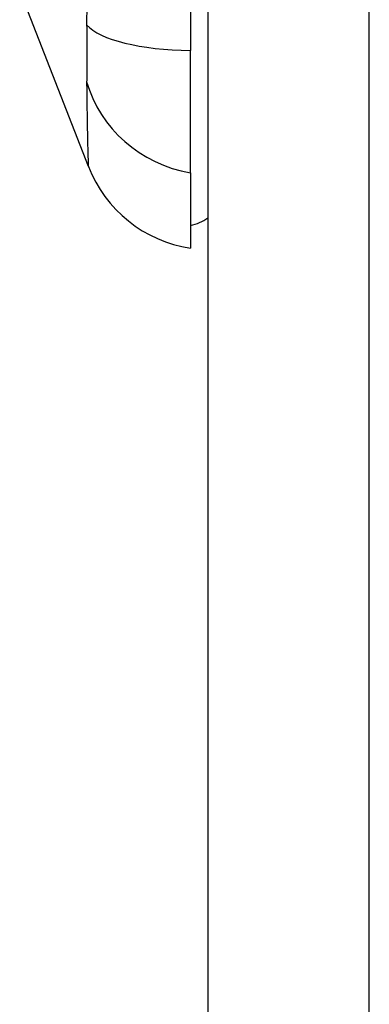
# Model space of a CAD drawing. Header units: inches. Extents: x 5 to 143, y 9 to 74.
# Tile 63 of 76: x 84.675 to 84.991, y 32.848 to 33.739. Entities that reach past the tile are written whole.
import ezdxf

# ---------------------------------------------------------------- set-up
doc = ezdxf.new("R2010")
doc.units = ezdxf.units.IN
doc.header["$MEASUREMENT"] = 0
doc.layers.add('Visible Edges(ANSI)', color=7, linetype='Continuous', lineweight=25)
doc.layers.add('Visible Tangent Edges(ANSI)', color=7, linetype='Continuous', lineweight=25)

msp = doc.modelspace()

# ---------------------------------------------------------------- linework, layer by layer
at = {"layer": 'Visible Edges(ANSI)'}
for p, q in [((84.8453, 53.53008), (84.8453, 30.01908)), ((84.82956, 34.53484), (84.82956, 33.71132)), ((84.73714, 33.6065), (84.67504, 33.7662)), ((84.82956, 33.60059), (84.82956, 33.71132)), ((84.82956, 33.60059), (84.82956, 33.53253))]:
    msp.add_line(p, q, dxfattribs=at)
for centre, radius, start, end in [((84.84722, 33.64931), 0.11811, 201.25051, 261.39905), ((84.82168, 33.59158), 0.03937, 281.53696, 306.8699)]:
    msp.add_arc(centre, radius, start, end, dxfattribs=at)
at = {"layer": 'Visible Tangent Edges(ANSI)'}
msp.add_line((84.9913, 30.01908), (84.9913, 53.53008), dxfattribs=at)
at = {"layer": 'Visible Tangent Edges(ANSI)', "flags": 128}
for points in [[(84.73575, 33.75267), (84.7356, 33.73448)], [(84.7356, 33.73448), (84.73563, 33.73172), (84.73565, 33.72899), (84.73568, 33.7263), (84.7357, 33.72365), (84.73572, 33.72105), (84.73574, 33.7185), (84.73575, 33.716), (84.73576, 33.71356), (84.73577, 33.71118), (84.73578, 33.70885), (84.73578, 33.70659), (84.73578, 33.70438), (84.73578, 33.70223), (84.73578, 33.70015), (84.73577, 33.69813), (84.73576, 33.69617), (84.73575, 33.69429), (84.73574, 33.69247), (84.73572, 33.69073), (84.7357, 33.68906), (84.73568, 33.68747), (84.73565, 33.68595), (84.73563, 33.68451), (84.7356, 33.68314)], [(84.7356, 33.68314), (84.73575, 33.67493), (84.73579, 33.66936), (84.73584, 33.66401), (84.73589, 33.65886), (84.73595, 33.65393), (84.73602, 33.64922), (84.73609, 33.64473), (84.73616, 33.64047), (84.73625, 33.63645), (84.73633, 33.63266), (84.73641, 33.62911), (84.7365, 33.62582), (84.73658, 33.62277), (84.73667, 33.61997), (84.73675, 33.61743), (84.73682, 33.61516), (84.73689, 33.61314), (84.73695, 33.61139), (84.73701, 33.6099), (84.73705, 33.60868), (84.73709, 33.60773), (84.73712, 33.60705), (84.73713, 33.60664), (84.73714, 33.6065)]]:
    msp.add_lwpolyline(points, dxfattribs=at)
at = {"layer": 'Visible Tangent Edges(ANSI)'}
for centre, major_axis, ratio, start_param, end_param in [((84.84953, 33.74878), (-0.11799, -0.0053), 0.314585, 0.249322, 1.386592), ((84.84953, 33.71081), (-0.11704, 0.01585), 0.948273, 0.391156, 1.528426)]:
    msp.add_ellipse(centre, major_axis=major_axis, ratio=ratio, start_param=start_param, end_param=end_param, dxfattribs=at)

doc.saveas('drawing.dxf')
